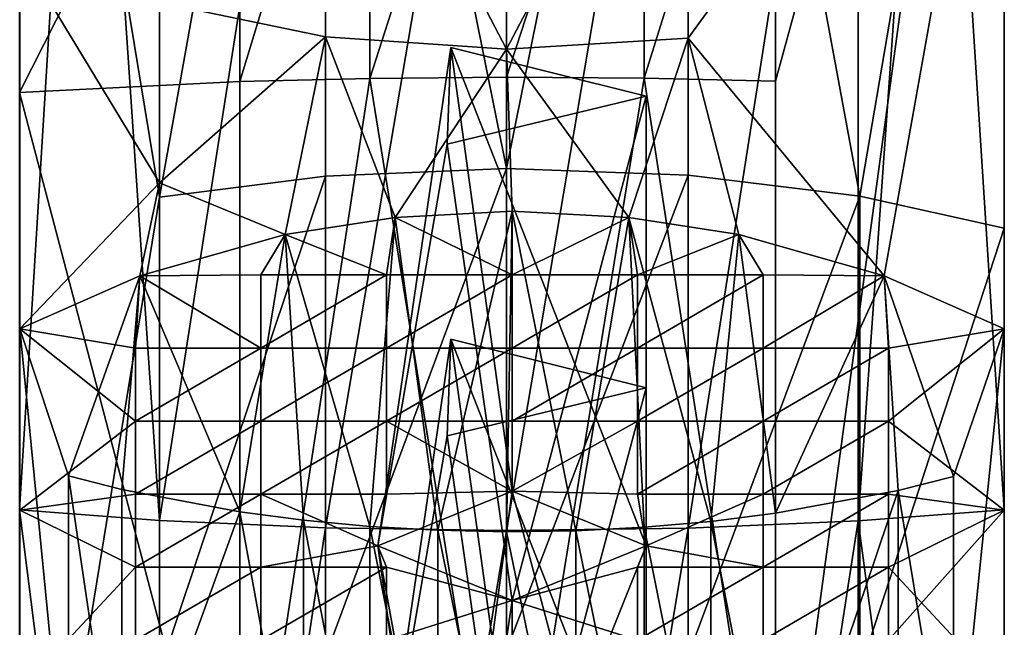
# Model space of a CAD drawing. Header units: millimetres. Extents: x 0 to 484, y -157 to 583.
# Tile 54 of 78: x 462 to 484, y 248 to 261. Entities that reach past the tile are written whole.
import ezdxf

# ---------------------------------------------------------------- set-up
doc = ezdxf.new("R2010")
doc.units = ezdxf.units.MM
doc.layers.add('Layer 01', color=7, linetype='Continuous', true_color=0x000000)

msp = doc.modelspace()

# ---------------------------------------------------------------- linework, layer by layer
at = {"layer": 'Layer 01'}
for points in [[(462, 259.546, 369.611), (466.917, 269.272, 371.67), (462, 278.467, 369.087)], [(484, 278.467, 369.087), (478.887, 269.278, 371.743), (478.887, 259.799, 372.557)], [(484, 278.467, 369.087), (478.887, 259.799, 372.557), (478.887, 240.839, 374.185)], [(484, 278.467, 369.087), (478.887, 240.839, 374.185), (484, 240.586, 371.24)], [(484, 240.586, 371.24), (484, 262.668, 360.417), (484, 278.467, 369.087)], [(468.831, 277.956, 448.559), (462.001, 276.155, 445.576), (465.125, 257.21, 456.818)], [(465.125, 257.21, 456.818), (468.831, 257.679, 458.141), (468.831, 277.956, 448.559)], [(468.831, 277.956, 448.559), (472.878, 257.851, 458.626), (476.936, 277.986, 448.607)], [(472.878, 257.851, 458.626), (468.831, 277.956, 448.559), (468.831, 257.679, 458.141)], [(476.936, 277.986, 448.607), (472.878, 257.851, 458.626), (476.936, 257.698, 458.194)], [(484.001, 276.155, 445.576), (476.936, 277.986, 448.607), (480.774, 257.228, 456.867)], [(480.774, 257.228, 456.867), (476.936, 277.986, 448.607), (476.936, 257.698, 458.194)], [(462.001, 276.155, 445.576), (462.001, 238.05, 459.714), (465.125, 257.21, 456.818)], [(462.001, 276.155, 445.576), (462.001, 242.104, 450.622), (462.001, 238.05, 459.714)], [(462.001, 276.155, 445.576), (462.001, 246.159, 441.531), (462.001, 242.104, 450.622)], [(462.001, 246.159, 441.531), (462.001, 276.155, 445.576), (462.001, 250.213, 432.44)], [(462.001, 276.155, 445.576), (462.001, 262.686, 418.621), (462.001, 250.213, 432.44)], [(484.001, 276.155, 445.576), (480.774, 257.228, 456.867), (484.001, 256.516, 454.856)], [(484.001, 254.268, 423.348), (484.001, 276.155, 445.576), (484.001, 250.213, 432.44)], [(484.001, 270.48, 412.92), (484.001, 276.155, 445.576), (484.001, 254.268, 423.348)], [(484.001, 276.155, 445.576), (484.001, 256.516, 454.856), (484.001, 250.213, 432.44)], [(462, 274.576, 308.544), (463.479, 274.317, 307.466), (462, 250.22, 312.727)], [(482.456, 274.307, 307.423), (484, 274.576, 308.544), (484, 250.22, 312.727)], [(484, 274.576, 308.544), (484, 262.668, 314.939), (484, 250.22, 312.727)], [(462, 250.22, 312.727), (463.479, 274.317, 307.466), (465.124, 249.98, 310.659)], [(463.479, 274.317, 307.466), (465.124, 274.09, 306.52), (465.124, 249.98, 310.659)], [(480.732, 249.972, 310.586), (480.732, 274.073, 306.448), (482.456, 274.307, 307.423)], [(484, 250.22, 312.727), (480.732, 249.972, 310.586), (482.456, 274.307, 307.423)], [(465.124, 249.98, 310.659), (465.124, 274.09, 306.52), (468.831, 273.763, 305.156)], [(476.935, 249.812, 309.209), (476.935, 273.75, 305.1), (480.732, 274.073, 306.448)], [(476.935, 249.812, 309.209), (480.732, 274.073, 306.448), (480.732, 249.972, 310.586)], [(465.124, 249.98, 310.659), (468.831, 273.763, 305.156), (468.831, 249.818, 309.265)], [(468.831, 249.818, 309.265), (468.831, 273.763, 305.156), (472.877, 273.643, 304.655)], [(472.877, 249.759, 308.754), (472.877, 273.643, 304.655), (476.935, 273.75, 305.1)], [(472.877, 249.759, 308.754), (476.935, 273.75, 305.1), (476.935, 249.812, 309.209)], [(468.831, 249.818, 309.265), (472.877, 273.643, 304.655), (472.877, 249.759, 308.754)], [(484.001, 270.48, 412.92), (476.936, 260.764, 415.646), (476.936, 268.235, 410.18)], [(481.315, 255.452, 420.692), (476.936, 260.764, 415.646), (484.001, 270.48, 412.92)], [(484.001, 270.48, 412.92), (484.001, 254.268, 423.348), (481.315, 255.452, 420.692)], [(466.917, 259.792, 372.484), (469.822, 259.862, 373.3), (469.822, 269.342, 372.486)], [(466.917, 259.792, 372.484), (469.822, 269.342, 372.486), (466.917, 269.272, 371.67)], [(469.822, 259.862, 373.3), (472.877, 259.888, 373.596), (472.877, 269.367, 372.782)], [(469.822, 259.862, 373.3), (472.877, 269.367, 372.782), (469.822, 269.342, 372.486)], [(472.877, 259.888, 373.596), (475.952, 269.345, 372.527), (472.877, 269.367, 372.782)], [(472.877, 259.888, 373.596), (475.952, 259.866, 373.341), (475.952, 269.345, 372.527)], [(475.952, 259.866, 373.341), (478.887, 269.278, 371.743), (475.952, 269.345, 372.527)], [(466.917, 259.792, 372.484), (466.917, 269.272, 371.67), (462, 259.546, 369.611)], [(475.952, 259.866, 373.341), (478.887, 259.799, 372.557), (478.887, 269.278, 371.743)], [(465.125, 261.557, 416.873), (468.831, 268.272, 410.224), (468.831, 260.795, 415.694)], [(468.831, 268.272, 410.224), (472.878, 260.515, 415.261), (468.831, 260.795, 415.694)], [(476.936, 268.235, 410.18), (472.878, 260.515, 415.261), (468.831, 268.272, 410.224)], [(472.878, 260.515, 415.261), (476.936, 268.235, 410.18), (476.936, 260.764, 415.646)], [(462.001, 262.686, 418.621), (465.125, 257.531, 419.302), (462.001, 254.268, 423.348)], [(465.125, 257.531, 419.302), (462.001, 262.686, 418.621), (465.125, 261.557, 416.873)], [(462.001, 262.686, 418.621), (462.001, 254.268, 423.348), (462.001, 250.213, 432.44)], [(484, 237.624, 349.048), (484, 262.668, 349.048), (484, 262.668, 360.417)], [(484, 237.624, 349.048), (484, 262.668, 360.417), (484, 237.624, 360.417)], [(484, 237.624, 337.678), (484, 262.668, 337.678), (484, 262.668, 349.048)], [(484, 237.624, 337.678), (484, 262.668, 349.048), (484, 237.624, 349.048)], [(484, 237.624, 326.309), (484, 262.668, 326.309), (484, 262.668, 337.678)], [(484, 237.624, 326.309), (484, 262.668, 337.678), (484, 237.624, 337.678)], [(484, 240.586, 371.24), (484, 237.624, 360.417), (484, 262.668, 360.417)], [(484, 250.22, 312.727), (484, 262.668, 326.309), (484, 237.624, 326.309)], [(484, 250.22, 312.727), (484, 262.668, 314.939), (484, 262.668, 326.309)], [(468.831, 260.795, 415.694), (465.125, 257.531, 419.302), (465.125, 261.557, 416.873)], [(465.125, 257.531, 419.302), (468.831, 260.795, 415.694), (467.936, 256.373, 418.627)], [(468.831, 260.795, 415.694), (470.392, 256.758, 417.765), (467.936, 256.373, 418.627)], [(472.878, 260.515, 415.261), (470.392, 256.758, 417.765), (468.831, 260.795, 415.694)], [(475.61, 256.758, 417.765), (472.878, 260.515, 415.261), (476.936, 260.764, 415.646)], [(476.936, 260.764, 415.646), (478.066, 256.373, 418.627), (475.61, 256.758, 417.765)], [(478.066, 256.373, 418.627), (476.936, 260.764, 415.646), (481.315, 255.452, 420.692)], [(471.634, 260.551, 436.266), (470.001, 249.417, 434.225), (473.001, 250.639, 431.485)], [(471.634, 260.551, 436.266), (471.552, 258.394, 441.104), (470.001, 249.417, 434.225)], [(470.392, 256.758, 417.765), (472.878, 260.515, 415.261), (473.001, 256.895, 417.458)], [(471.634, 260.551, 436.266), (476.001, 259.463, 438.705), (471.552, 258.394, 441.104)], [(476.001, 249.417, 434.225), (476.001, 259.463, 438.705), (471.634, 260.551, 436.266)], [(476.001, 249.417, 434.225), (471.634, 260.551, 436.266), (473.001, 250.639, 431.485)], [(472.878, 260.515, 415.261), (475.61, 256.758, 417.765), (473.001, 256.895, 417.458)], [(466.917, 240.833, 374.112), (469.822, 259.862, 373.3), (466.917, 259.792, 372.484)], [(472.877, 240.929, 375.225), (469.822, 259.862, 373.3), (466.917, 240.833, 374.112)], [(469.822, 259.862, 373.3), (472.877, 240.929, 375.225), (472.877, 259.888, 373.596)], [(472.877, 240.929, 375.225), (475.952, 259.866, 373.341), (472.877, 259.888, 373.596)], [(478.887, 240.839, 374.185), (475.952, 259.866, 373.341), (472.877, 240.929, 375.225)], [(475.952, 259.866, 373.341), (478.887, 240.839, 374.185), (478.887, 259.799, 372.557)], [(466.917, 240.833, 374.112), (466.917, 259.792, 372.484), (462, 259.546, 369.611)], [(466.917, 240.833, 374.112), (462, 259.546, 369.611), (462, 240.586, 371.24)], [(476.001, 259.463, 438.705), (473.001, 248.195, 436.965), (471.552, 258.394, 441.104)], [(476.001, 259.463, 438.705), (476.001, 249.417, 434.225), (473.001, 248.195, 436.965)], [(471.552, 258.394, 441.104), (473.001, 248.195, 436.965), (470.001, 249.417, 434.225)], [(468.831, 246.954, 461.365), (472.878, 247.079, 461.865), (472.878, 257.851, 458.626)], [(468.831, 246.954, 461.365), (472.878, 257.851, 458.626), (468.831, 257.679, 458.141)], [(472.878, 247.079, 461.865), (476.936, 257.698, 458.194), (472.878, 257.851, 458.626)], [(465.125, 246.613, 460.003), (468.831, 246.954, 461.365), (468.831, 257.679, 458.141)], [(465.125, 246.613, 460.003), (468.831, 257.679, 458.141), (465.125, 257.21, 456.818)], [(472.878, 247.079, 461.865), (476.936, 246.968, 461.42), (476.936, 257.698, 458.194)], [(476.936, 246.968, 461.42), (480.774, 257.228, 456.867), (476.936, 257.698, 458.194)], [(465.125, 257.531, 419.302), (464.687, 255.452, 420.692), (462.001, 254.268, 423.348)], [(467.936, 256.373, 418.627), (464.687, 255.452, 420.692), (465.125, 257.531, 419.302)], [(465.125, 257.21, 456.818), (462.001, 238.05, 459.714), (465.125, 246.613, 460.003)], [(476.936, 246.968, 461.42), (480.774, 246.626, 460.055), (480.774, 257.228, 456.867)], [(484.001, 256.516, 454.856), (480.774, 257.228, 456.867), (480.774, 246.626, 460.055)], [(467.936, 256.373, 418.627), (470.392, 256.758, 417.765), (470.196, 255.471, 420.651)], [(467.936, 256.373, 418.627), (470.392, 256.758, 417.765), (469.823, 249.849, 421.293)], [(467.936, 256.373, 418.627), (470.196, 255.471, 420.651), (470.392, 256.758, 417.765)], [(470.392, 256.758, 417.765), (471.341, 249.764, 421.094), (469.823, 249.849, 421.293)], [(473.001, 255.471, 420.651), (470.196, 255.471, 420.651), (470.392, 256.758, 417.765)], [(473.001, 255.471, 420.651), (470.392, 256.758, 417.765), (470.196, 255.471, 420.651)], [(473.001, 256.895, 417.458), (473.001, 255.471, 420.651), (470.392, 256.758, 417.765)], [(471.341, 249.764, 421.094), (470.392, 256.758, 417.765), (473.001, 256.895, 417.458)], [(473.001, 256.895, 417.458), (470.392, 256.758, 417.765), (473.001, 255.471, 420.651)], [(472.878, 249.732, 421.02), (471.341, 249.764, 421.094), (473.001, 256.895, 417.458)], [(472.878, 249.732, 421.02), (473.001, 256.895, 417.458), (474.425, 249.755, 421.074)], [(475.61, 256.758, 417.765), (473.001, 255.471, 420.651), (473.001, 256.895, 417.458)], [(474.425, 249.755, 421.074), (473.001, 256.895, 417.458), (475.61, 256.758, 417.765)], [(475.61, 256.758, 417.765), (473.001, 256.895, 417.458), (473.001, 255.471, 420.651)], [(475.61, 256.758, 417.765), (475.806, 255.471, 420.651), (473.001, 255.471, 420.651)], [(475.61, 256.758, 417.765), (473.001, 255.471, 420.651), (475.806, 255.471, 420.651)], [(475.61, 256.758, 417.765), (475.953, 249.833, 421.255), (474.425, 249.755, 421.074)], [(478.066, 256.373, 418.627), (475.806, 255.471, 420.651), (475.61, 256.758, 417.765)], [(475.61, 256.758, 417.765), (478.066, 256.373, 418.627), (477.447, 249.964, 421.559)], [(475.61, 256.758, 417.765), (477.447, 249.964, 421.559), (475.953, 249.833, 421.255)], [(478.066, 256.373, 418.627), (475.61, 256.758, 417.765), (475.806, 255.471, 420.651)], [(467.936, 256.373, 418.627), (467.391, 255.471, 420.651), (464.687, 255.452, 420.692)], [(464.687, 255.452, 420.692), (467.936, 256.373, 418.627), (466.917, 250.173, 422.046)], [(467.936, 256.373, 418.627), (464.687, 255.452, 420.692), (467.391, 255.471, 420.651)], [(467.936, 256.373, 418.627), (468.343, 249.987, 421.613), (466.917, 250.173, 422.046)], [(470.196, 255.471, 420.651), (467.391, 255.471, 420.651), (467.936, 256.373, 418.627)], [(470.196, 255.471, 420.651), (467.936, 256.373, 418.627), (467.391, 255.471, 420.651)], [(469.823, 249.849, 421.293), (468.343, 249.987, 421.613), (467.936, 256.373, 418.627)], [(478.066, 256.373, 418.627), (478.611, 255.471, 420.651), (475.806, 255.471, 420.651)], [(478.066, 256.373, 418.627), (475.806, 255.471, 420.651), (478.611, 255.471, 420.651)], [(478.888, 250.144, 421.978), (477.447, 249.964, 421.559), (478.066, 256.373, 418.627)], [(478.066, 256.373, 418.627), (481.315, 255.452, 420.692), (478.611, 255.471, 420.651)], [(478.888, 250.144, 421.978), (478.066, 256.373, 418.627), (481.315, 255.452, 420.692)], [(478.066, 256.373, 418.627), (478.611, 255.471, 420.651), (481.315, 255.452, 420.692)], [(484.001, 256.516, 454.856), (480.774, 246.626, 460.055), (484.001, 238.05, 459.714)], [(484.001, 256.516, 454.856), (484.001, 238.05, 459.714), (484.001, 242.104, 450.622)], [(484.001, 246.159, 441.531), (484.001, 250.213, 432.44), (484.001, 256.516, 454.856)], [(484.001, 242.104, 450.622), (484.001, 246.159, 441.531), (484.001, 256.516, 454.856)], [(462.001, 254.268, 423.348), (464.687, 255.452, 420.692), (464.586, 253.838, 424.311)], [(463.094, 250.979, 423.92), (462.001, 254.268, 423.348), (464.687, 255.452, 420.692)], [(462.001, 254.268, 423.348), (464.586, 253.838, 424.311), (464.687, 255.452, 420.692)], [(464.687, 255.452, 420.692), (464.282, 250.674, 423.211), (463.094, 250.979, 423.92)], [(464.687, 255.452, 420.692), (466.917, 250.173, 422.046), (464.282, 250.674, 423.211)], [(464.687, 255.452, 420.692), (467.391, 253.838, 424.311), (464.586, 253.838, 424.311)], [(464.687, 255.452, 420.692), (464.586, 253.838, 424.311), (467.391, 253.838, 424.311)], [(467.391, 253.838, 424.311), (464.687, 255.452, 420.692), (467.391, 255.471, 420.651)], [(467.391, 253.838, 424.311), (467.391, 255.471, 420.651), (464.687, 255.452, 420.692)], [(470.196, 255.471, 420.651), (470.196, 253.838, 424.311), (467.391, 253.838, 424.311)], [(470.196, 255.471, 420.651), (467.391, 253.838, 424.311), (467.391, 255.471, 420.651)], [(470.196, 255.471, 420.651), (467.391, 255.471, 420.651), (467.391, 253.838, 424.311)], [(470.196, 255.471, 420.651), (467.391, 253.838, 424.311), (470.196, 253.838, 424.311)], [(473.001, 255.471, 420.651), (473.001, 253.838, 424.311), (470.196, 253.838, 424.311)], [(473.001, 255.471, 420.651), (470.196, 253.838, 424.311), (470.196, 255.471, 420.651)], [(473.001, 255.471, 420.651), (470.196, 255.471, 420.651), (470.196, 253.838, 424.311)], [(473.001, 255.471, 420.651), (470.196, 253.838, 424.311), (473.001, 253.838, 424.311)], [(475.806, 255.471, 420.651), (475.806, 253.838, 424.311), (473.001, 253.838, 424.311)], [(475.806, 255.471, 420.651), (473.001, 253.838, 424.311), (473.001, 255.471, 420.651)], [(475.806, 255.471, 420.651), (473.001, 255.471, 420.651), (473.001, 253.838, 424.311)], [(475.806, 255.471, 420.651), (473.001, 253.838, 424.311), (475.806, 253.838, 424.311)], [(478.611, 255.471, 420.651), (478.611, 253.838, 424.311), (475.806, 253.838, 424.311)], [(478.611, 255.471, 420.651), (475.806, 253.838, 424.311), (475.806, 255.471, 420.651)], [(478.611, 255.471, 420.651), (475.806, 255.471, 420.651), (475.806, 253.838, 424.311)], [(478.611, 255.471, 420.651), (475.806, 253.838, 424.311), (478.611, 253.838, 424.311)], [(478.611, 255.471, 420.651), (481.315, 255.452, 420.692), (478.611, 253.838, 424.311)], [(478.611, 255.471, 420.651), (478.611, 253.838, 424.311), (481.315, 255.452, 420.692)], [(481.315, 255.452, 420.692), (481.416, 253.838, 424.311), (478.611, 253.838, 424.311)], [(481.315, 255.452, 420.692), (478.611, 253.838, 424.311), (481.416, 253.838, 424.311)], [(481.315, 255.452, 420.692), (481.633, 250.654, 423.164), (478.888, 250.144, 421.978)], [(484.001, 254.268, 423.348), (481.416, 253.838, 424.311), (481.315, 255.452, 420.692)], [(481.633, 250.654, 423.164), (481.315, 255.452, 420.692), (482.868, 250.968, 423.893)], [(484.001, 254.268, 423.348), (482.868, 250.968, 423.893), (481.315, 255.452, 420.692)], [(484.001, 254.268, 423.348), (481.315, 255.452, 420.692), (481.416, 253.838, 424.311)], [(462.001, 254.268, 423.348), (464.586, 253.838, 424.311), (464.586, 252.206, 427.971)], [(462.001, 254.268, 423.348), (464.586, 252.206, 427.971), (462.001, 250.213, 432.44)], [(462.001, 194.629, 435.344), (462.001, 254.268, 423.348), (463.094, 243.14, 426.803)], [(463.094, 243.14, 426.803), (462.001, 254.268, 423.348), (463.094, 250.979, 423.92)], [(462.001, 250.213, 432.44), (462.001, 254.268, 423.348), (462.001, 238.713, 434.712)], [(462.001, 254.268, 423.348), (462.001, 223.159, 434.712), (462.001, 238.713, 434.712)], [(462.001, 254.268, 423.348), (462.001, 207.604, 434.712), (462.001, 223.159, 434.712)], [(462.001, 194.629, 435.344), (462.001, 207.604, 434.712), (462.001, 254.268, 423.348)], [(462.001, 254.268, 423.348), (464.586, 252.206, 427.971), (464.586, 253.838, 424.311)], [(462.001, 254.268, 423.348), (462.001, 250.213, 432.44), (464.586, 252.206, 427.971)], [(484.001, 254.268, 423.348), (481.416, 252.206, 427.971), (481.416, 253.838, 424.311)], [(484.001, 250.213, 432.44), (481.416, 252.206, 427.971), (484.001, 254.268, 423.348)], [(484.001, 254.268, 423.348), (481.416, 253.838, 424.311), (481.416, 252.206, 427.971)], [(484.001, 250.213, 432.44), (484.001, 254.268, 423.348), (481.416, 252.206, 427.971)], [(484.001, 254.268, 423.348), (482.868, 243.131, 426.775), (482.868, 250.968, 423.893)], [(484.001, 254.268, 423.348), (484.001, 226.887, 431.133), (482.868, 243.131, 426.775)], [(484.001, 250.213, 432.44), (484.001, 226.887, 431.133), (484.001, 254.268, 423.348)], [(471.634, 254.034, 450.879), (470.001, 242.9, 448.837), (473.001, 244.122, 446.097)], [(471.634, 254.034, 450.879), (471.552, 251.877, 455.717), (470.001, 242.9, 448.837)], [(471.634, 254.034, 450.879), (476.001, 252.947, 453.318), (471.552, 251.877, 455.717)], [(476.001, 242.9, 448.837), (476.001, 252.947, 453.318), (471.634, 254.034, 450.879)], [(476.001, 242.9, 448.837), (471.634, 254.034, 450.879), (473.001, 244.122, 446.097)], [(467.391, 253.838, 424.311), (467.391, 252.206, 427.971), (464.586, 252.206, 427.971)], [(467.391, 253.838, 424.311), (464.586, 252.206, 427.971), (464.586, 253.838, 424.311)], [(467.391, 253.838, 424.311), (464.586, 253.838, 424.311), (464.586, 252.206, 427.971)], [(467.391, 253.838, 424.311), (464.586, 252.206, 427.971), (467.391, 252.206, 427.971)], [(470.196, 253.838, 424.311), (470.196, 252.206, 427.971), (467.391, 252.206, 427.971)], [(470.196, 253.838, 424.311), (467.391, 252.206, 427.971), (467.391, 253.838, 424.311)], [(470.196, 253.838, 424.311), (467.391, 253.838, 424.311), (467.391, 252.206, 427.971)], [(470.196, 253.838, 424.311), (467.391, 252.206, 427.971), (470.196, 252.206, 427.971)], [(473.001, 253.838, 424.311), (473.001, 252.206, 427.971), (470.196, 252.206, 427.971)], [(473.001, 253.838, 424.311), (470.196, 252.206, 427.971), (470.196, 253.838, 424.311)], [(473.001, 253.838, 424.311), (470.196, 253.838, 424.311), (470.196, 252.206, 427.971)], [(473.001, 253.838, 424.311), (470.196, 252.206, 427.971), (473.001, 252.206, 427.971)], [(475.806, 253.838, 424.311), (475.806, 252.206, 427.971), (473.001, 252.206, 427.971)], [(475.806, 253.838, 424.311), (473.001, 252.206, 427.971), (473.001, 253.838, 424.311)], [(475.806, 253.838, 424.311), (473.001, 253.838, 424.311), (473.001, 252.206, 427.971)], [(475.806, 253.838, 424.311), (473.001, 252.206, 427.971), (475.806, 252.206, 427.971)], [(478.611, 253.838, 424.311), (478.611, 252.206, 427.971), (475.806, 252.206, 427.971)], [(478.611, 253.838, 424.311), (475.806, 252.206, 427.971), (475.806, 253.838, 424.311)], [(478.611, 253.838, 424.311), (475.806, 253.838, 424.311), (475.806, 252.206, 427.971)], [(478.611, 253.838, 424.311), (475.806, 252.206, 427.971), (478.611, 252.206, 427.971)], [(481.416, 253.838, 424.311), (481.416, 252.206, 427.971), (478.611, 252.206, 427.971)], [(481.416, 253.838, 424.311), (478.611, 252.206, 427.971), (478.611, 253.838, 424.311)], [(481.416, 253.838, 424.311), (478.611, 253.838, 424.311), (478.611, 252.206, 427.971)], [(481.416, 253.838, 424.311), (478.611, 252.206, 427.971), (481.416, 252.206, 427.971)], [(476.001, 252.947, 453.318), (473.001, 241.678, 451.577), (471.552, 251.877, 455.717)], [(476.001, 252.947, 453.318), (476.001, 242.9, 448.837), (473.001, 241.678, 451.577)], [(464.586, 252.206, 427.971), (464.586, 250.574, 431.631), (462.001, 250.213, 432.44)], [(464.586, 252.206, 427.971), (462.001, 250.213, 432.44), (464.586, 250.574, 431.631)], [(467.391, 252.206, 427.971), (467.391, 250.574, 431.631), (464.586, 250.574, 431.631)], [(467.391, 252.206, 427.971), (464.586, 250.574, 431.631), (464.586, 252.206, 427.971)], [(467.391, 252.206, 427.971), (464.586, 252.206, 427.971), (464.586, 250.574, 431.631)], [(467.391, 252.206, 427.971), (464.586, 250.574, 431.631), (467.391, 250.574, 431.631)], [(470.196, 252.206, 427.971), (470.196, 250.574, 431.631), (467.391, 250.574, 431.631)], [(470.196, 252.206, 427.971), (467.391, 250.574, 431.631), (467.391, 252.206, 427.971)], [(470.196, 252.206, 427.971), (467.391, 252.206, 427.971), (467.391, 250.574, 431.631)], [(470.196, 252.206, 427.971), (467.391, 250.574, 431.631), (470.196, 250.574, 431.631)], [(473.001, 250.639, 431.485), (470.196, 250.574, 431.631), (470.196, 252.206, 427.971)], [(470.196, 252.206, 427.971), (473.001, 252.206, 427.971), (473.001, 250.639, 431.485)], [(473.001, 250.639, 431.485), (470.196, 252.206, 427.971), (470.196, 250.574, 431.631)], [(470.196, 252.206, 427.971), (473.001, 250.639, 431.485), (473.001, 252.206, 427.971)], [(473.001, 252.206, 427.971), (475.806, 252.206, 427.971), (473.001, 250.639, 431.485)], [(473.001, 250.639, 431.485), (475.806, 252.206, 427.971), (475.806, 250.574, 431.631)], [(473.001, 252.206, 427.971), (473.001, 250.639, 431.485), (475.806, 252.206, 427.971)], [(473.001, 250.639, 431.485), (475.806, 250.574, 431.631), (475.806, 252.206, 427.971)], [(478.611, 252.206, 427.971), (478.611, 250.574, 431.631), (475.806, 250.574, 431.631)], [(478.611, 252.206, 427.971), (475.806, 250.574, 431.631), (475.806, 252.206, 427.971)], [(478.611, 252.206, 427.971), (475.806, 252.206, 427.971), (475.806, 250.574, 431.631)], [(478.611, 252.206, 427.971), (475.806, 250.574, 431.631), (478.611, 250.574, 431.631)], [(481.416, 252.206, 427.971), (481.416, 250.574, 431.631), (478.611, 250.574, 431.631)], [(481.416, 252.206, 427.971), (478.611, 250.574, 431.631), (478.611, 252.206, 427.971)], [(481.416, 252.206, 427.971), (478.611, 252.206, 427.971), (478.611, 250.574, 431.631)], [(481.416, 252.206, 427.971), (478.611, 250.574, 431.631), (481.416, 250.574, 431.631)], [(481.416, 252.206, 427.971), (484.001, 250.213, 432.44), (481.416, 250.574, 431.631)], [(481.416, 252.206, 427.971), (481.416, 250.574, 431.631), (484.001, 250.213, 432.44)], [(471.552, 251.877, 455.717), (473.001, 241.678, 451.577), (470.001, 242.9, 448.837)], [(463.094, 250.979, 423.92), (464.282, 250.674, 423.211), (464.282, 242.912, 426.066)], [(463.094, 250.979, 423.92), (464.282, 242.912, 426.066), (463.094, 243.14, 426.803)], [(481.633, 250.654, 423.164), (482.868, 250.968, 423.893), (482.868, 243.131, 426.775)], [(464.282, 242.912, 426.066), (464.282, 250.674, 423.211), (466.917, 250.173, 422.046)], [(473.001, 250.639, 431.485), (470.001, 249.417, 434.225), (470.196, 250.574, 431.631)], [(473.001, 250.639, 431.485), (470.196, 250.574, 431.631), (470.001, 249.417, 434.225)], [(473.001, 250.639, 431.485), (470.001, 249.417, 434.225), (471.634, 240.459, 427.305)], [(476.001, 239.371, 429.744), (473.001, 250.639, 431.485), (471.634, 240.459, 427.305)], [(473.001, 250.639, 431.485), (475.806, 250.574, 431.631), (476.001, 249.417, 434.225)], [(473.001, 250.639, 431.485), (476.001, 249.417, 434.225), (475.806, 250.574, 431.631)], [(476.001, 239.371, 429.744), (476.001, 249.417, 434.225), (473.001, 250.639, 431.485)], [(481.633, 250.654, 423.164), (481.633, 242.897, 426.017), (478.888, 242.515, 424.784)], [(481.633, 250.654, 423.164), (478.888, 242.515, 424.784), (478.888, 250.144, 421.978)], [(481.633, 250.654, 423.164), (482.868, 243.131, 426.775), (481.633, 242.897, 426.017)], [(462.001, 250.213, 432.44), (464.586, 250.574, 431.631), (464.586, 248.941, 435.291)], [(462.001, 250.213, 432.44), (464.586, 248.941, 435.291), (464.586, 250.574, 431.631)], [(467.391, 250.574, 431.631), (467.391, 248.941, 435.291), (464.586, 248.941, 435.291)], [(467.391, 250.574, 431.631), (464.586, 248.941, 435.291), (464.586, 250.574, 431.631)], [(467.391, 250.574, 431.631), (464.586, 250.574, 431.631), (464.586, 248.941, 435.291)], [(467.391, 250.574, 431.631), (464.586, 248.941, 435.291), (467.391, 248.941, 435.291)], [(470.196, 250.574, 431.631), (470.001, 249.417, 434.225), (467.391, 250.574, 431.631)], [(467.391, 248.941, 435.291), (467.391, 250.574, 431.631), (470.001, 249.417, 434.225)], [(470.196, 250.574, 431.631), (467.391, 250.574, 431.631), (470.001, 249.417, 434.225)], [(467.391, 248.941, 435.291), (470.001, 249.417, 434.225), (467.391, 250.574, 431.631)], [(478.611, 250.574, 431.631), (476.001, 249.417, 434.225), (475.806, 250.574, 431.631)], [(478.611, 250.574, 431.631), (475.806, 250.574, 431.631), (476.001, 249.417, 434.225)], [(478.611, 250.574, 431.631), (478.611, 248.941, 435.291), (476.001, 249.417, 434.225)], [(478.611, 250.574, 431.631), (476.001, 249.417, 434.225), (478.611, 248.941, 435.291)], [(481.416, 250.574, 431.631), (481.416, 248.941, 435.291), (478.611, 248.941, 435.291)], [(481.416, 250.574, 431.631), (478.611, 248.941, 435.291), (478.611, 250.574, 431.631)], [(481.416, 250.574, 431.631), (478.611, 250.574, 431.631), (478.611, 248.941, 435.291)], [(481.416, 250.574, 431.631), (478.611, 248.941, 435.291), (481.416, 248.941, 435.291)], [(484.001, 250.213, 432.44), (481.416, 248.941, 435.291), (481.416, 250.574, 431.631)], [(484.001, 250.213, 432.44), (481.416, 250.574, 431.631), (481.416, 248.941, 435.291)], [(465.124, 225.467, 312.626), (462, 225.577, 314.704), (462, 250.22, 312.727)], [(465.124, 225.467, 312.626), (462, 250.22, 312.727), (465.124, 249.98, 310.659)], [(464.586, 248.941, 435.291), (462.001, 246.159, 441.531), (462.001, 250.213, 432.44)], [(462.001, 238.713, 434.712), (462.001, 246.159, 441.531), (462.001, 250.213, 432.44)], [(464.586, 248.941, 435.291), (462.001, 250.213, 432.44), (462.001, 246.159, 441.531)], [(464.282, 242.912, 426.066), (466.917, 250.173, 422.046), (466.917, 242.537, 424.854)], [(466.917, 250.173, 422.046), (468.343, 249.987, 421.613), (468.343, 242.398, 424.403)], [(466.917, 250.173, 422.046), (468.343, 242.398, 424.403), (466.917, 242.537, 424.854)], [(477.447, 249.964, 421.559), (478.888, 250.144, 421.978), (478.888, 242.515, 424.784)], [(484, 225.577, 314.704), (480.732, 249.972, 310.586), (484, 250.22, 312.727)], [(484.001, 246.159, 441.531), (481.416, 248.941, 435.291), (484.001, 250.213, 432.44)], [(484.001, 250.213, 432.44), (481.416, 248.941, 435.291), (481.416, 247.309, 438.951)], [(484.001, 250.213, 432.44), (481.416, 247.309, 438.951), (484.001, 246.159, 441.531)], [(484, 225.577, 314.704), (484, 250.22, 312.727), (484, 237.624, 326.309)], [(484.001, 238.713, 434.712), (484.001, 250.213, 432.44), (484.001, 246.159, 441.531)], [(484.001, 250.213, 432.44), (484.001, 238.713, 434.712), (484.001, 226.887, 431.133)], [(465.124, 225.467, 312.626), (465.124, 249.98, 310.659), (468.831, 249.818, 309.265)], [(468.343, 249.987, 421.613), (469.823, 249.849, 421.293), (469.823, 242.295, 424.071)], [(468.343, 249.987, 421.613), (469.823, 242.295, 424.071), (468.343, 242.398, 424.403)], [(475.953, 249.833, 421.255), (477.447, 249.964, 421.559), (477.447, 242.38, 424.348)], [(476.935, 225.389, 311.167), (476.935, 249.812, 309.209), (480.732, 249.972, 310.586)], [(476.935, 225.389, 311.167), (480.732, 249.972, 310.586), (480.732, 225.463, 312.551)], [(477.447, 249.964, 421.559), (478.888, 242.515, 424.784), (477.447, 242.38, 424.348)], [(484, 225.577, 314.704), (480.732, 225.463, 312.551), (480.732, 249.972, 310.586)], [(465.124, 225.467, 312.626), (468.831, 249.818, 309.265), (468.831, 225.392, 311.224)], [(468.831, 225.392, 311.224), (468.831, 249.818, 309.265), (472.877, 249.759, 308.754)], [(468.831, 225.392, 311.224), (472.877, 249.759, 308.754), (472.877, 225.364, 310.71)], [(469.823, 249.849, 421.293), (471.341, 249.764, 421.094), (471.341, 242.231, 423.864)], [(469.823, 249.849, 421.293), (471.341, 242.231, 423.864), (469.823, 242.295, 424.071)], [(471.341, 249.764, 421.094), (472.878, 249.732, 421.02), (472.878, 242.207, 423.787)], [(471.341, 249.764, 421.094), (472.878, 242.207, 423.787), (471.341, 242.231, 423.864)], [(472.877, 225.364, 310.71), (472.877, 249.759, 308.754), (476.935, 249.812, 309.209)], [(472.877, 225.364, 310.71), (476.935, 249.812, 309.209), (476.935, 225.389, 311.167)], [(472.878, 249.732, 421.02), (474.425, 249.755, 421.074), (474.425, 242.224, 423.843)], [(472.878, 249.732, 421.02), (474.425, 242.224, 423.843), (472.878, 242.207, 423.787)], [(474.425, 249.755, 421.074), (475.953, 249.833, 421.255), (475.953, 242.283, 424.032)], [(474.425, 249.755, 421.074), (475.953, 242.283, 424.032), (474.425, 242.224, 423.843)], [(475.953, 249.833, 421.255), (477.447, 242.38, 424.348), (475.953, 242.283, 424.032)], [(467.391, 248.941, 435.291), (470.001, 249.417, 434.225), (470.196, 248.941, 435.291)], [(467.391, 248.941, 435.291), (470.196, 248.941, 435.291), (470.001, 249.417, 434.225)], [(473.001, 248.195, 436.965), (470.196, 248.941, 435.291), (470.001, 249.417, 434.225)], [(473.001, 248.195, 436.965), (470.001, 249.417, 434.225), (470.196, 248.941, 435.291)], [(471.552, 238.301, 432.143), (470.001, 249.417, 434.225), (473.001, 248.195, 436.965)], [(471.634, 240.459, 427.305), (470.001, 249.417, 434.225), (471.552, 238.301, 432.143)], [(471.552, 238.301, 432.143), (473.001, 248.195, 436.965), (476.001, 249.417, 434.225)], [(471.552, 238.301, 432.143), (476.001, 249.417, 434.225), (476.001, 239.371, 429.744)], [(475.806, 248.941, 435.291), (473.001, 248.195, 436.965), (476.001, 249.417, 434.225)], [(475.806, 248.941, 435.291), (476.001, 249.417, 434.225), (473.001, 248.195, 436.965)], [(476.001, 249.417, 434.225), (478.611, 248.941, 435.291), (475.806, 248.941, 435.291)], [(476.001, 249.417, 434.225), (475.806, 248.941, 435.291), (478.611, 248.941, 435.291)], [(464.586, 248.941, 435.291), (464.586, 247.309, 438.951), (462.001, 246.159, 441.531)], [(464.586, 248.941, 435.291), (462.001, 246.159, 441.531), (464.586, 247.309, 438.951)], [(467.391, 248.941, 435.291), (467.391, 247.309, 438.951), (464.586, 247.309, 438.951)], [(467.391, 248.941, 435.291), (464.586, 247.309, 438.951), (464.586, 248.941, 435.291)], [(467.391, 248.941, 435.291), (464.586, 248.941, 435.291), (464.586, 247.309, 438.951)], [(467.391, 248.941, 435.291), (464.586, 247.309, 438.951), (467.391, 247.309, 438.951)], [(470.196, 248.941, 435.291), (470.196, 247.309, 438.951), (467.391, 247.309, 438.951)], [(470.196, 248.941, 435.291), (467.391, 247.309, 438.951), (467.391, 248.941, 435.291)], [(470.196, 248.941, 435.291), (467.391, 248.941, 435.291), (467.391, 247.309, 438.951)], [(470.196, 248.941, 435.291), (467.391, 247.309, 438.951), (470.196, 247.309, 438.951)], [(470.196, 247.309, 438.951), (470.196, 248.941, 435.291), (473.001, 248.195, 436.965)], [(470.196, 247.309, 438.951), (473.001, 248.195, 436.965), (470.196, 248.941, 435.291)], [(475.806, 248.941, 435.291), (475.806, 247.309, 438.951), (473.001, 248.195, 436.965)], [(475.806, 248.941, 435.291), (473.001, 248.195, 436.965), (475.806, 247.309, 438.951)], [(478.611, 248.941, 435.291), (478.611, 247.309, 438.951), (475.806, 247.309, 438.951)], [(478.611, 248.941, 435.291), (475.806, 247.309, 438.951), (475.806, 248.941, 435.291)], [(478.611, 248.941, 435.291), (475.806, 248.941, 435.291), (475.806, 247.309, 438.951)], [(478.611, 248.941, 435.291), (475.806, 247.309, 438.951), (478.611, 247.309, 438.951)], [(481.416, 248.941, 435.291), (481.416, 247.309, 438.951), (478.611, 247.309, 438.951)], [(481.416, 248.941, 435.291), (478.611, 247.309, 438.951), (478.611, 248.941, 435.291)], [(481.416, 248.941, 435.291), (478.611, 248.941, 435.291), (478.611, 247.309, 438.951)], [(481.416, 248.941, 435.291), (478.611, 247.309, 438.951), (481.416, 247.309, 438.951)], [(481.416, 247.309, 438.951), (481.416, 248.941, 435.291), (484.001, 246.159, 441.531)], [(473.001, 248.195, 436.965), (473.001, 247.309, 438.951), (470.196, 247.309, 438.951)], [(473.001, 248.195, 436.965), (470.196, 247.309, 438.951), (473.001, 247.309, 438.951)], [(473.001, 247.309, 438.951), (473.001, 248.195, 436.965), (475.806, 247.309, 438.951)], [(473.001, 247.309, 438.951), (475.806, 247.309, 438.951), (473.001, 248.195, 436.965)]]:
    msp.add_3dface(points, dxfattribs=at)

doc.saveas('drawing.dxf')
